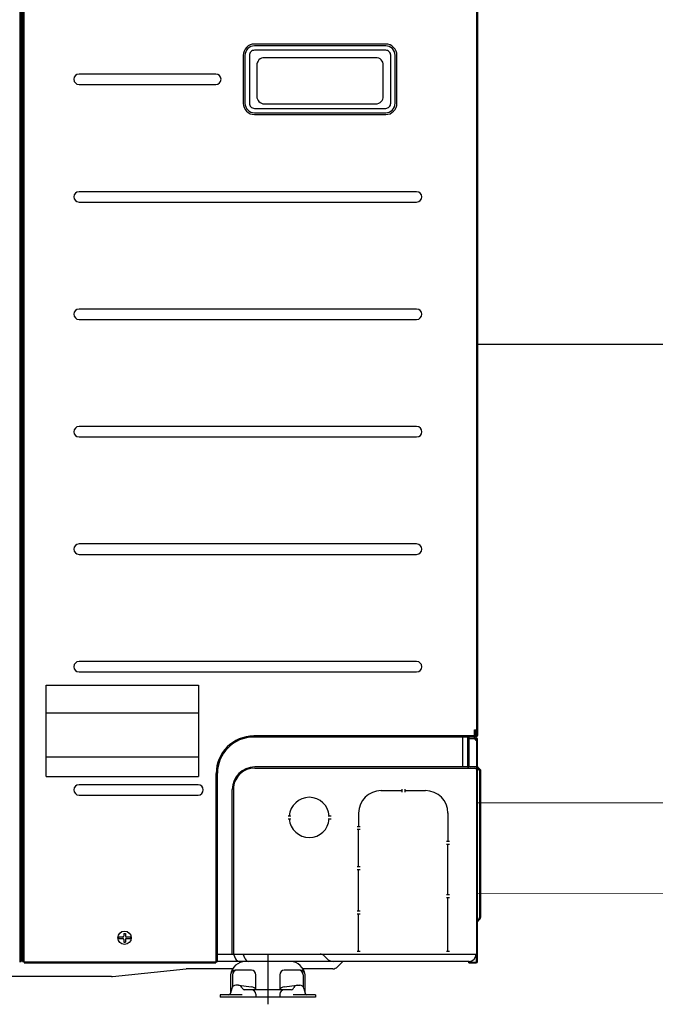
# Model space of a CAD drawing. Header units: millimetres. Extents: x 50532 to 99257, y 49161 to 61325.
# Tile 140 of 256: x 76499 to 76653, y 51484 to 51722. Entities that reach past the tile are written whole.
import ezdxf

# ---------------------------------------------------------------- set-up
doc = ezdxf.new("R2010")
doc.units = ezdxf.units.MM
doc.linetypes.add('CENTER', pattern=[2, 1.25, -0.25, 0.25, -0.25])
doc.layers.add('AQUAREA', color=7, linetype='Continuous')
doc.layers.add('REFRIGERANTE', color=251, linetype='Continuous')
doc.layers.add('COLLEGAMENTI ELETTRICI', color=3, linetype='Continuous', lineweight=30)

# ---------------------------------------------------------------- blocks, each defined once
blk = doc.blocks.new('SPLIT')
at = {"layer": 'AQUAREA'}
for p, q in [((25185.55, -308.12), (25185.55, -1446.86)), ((25038.2, -999.2), (25038.2, -1020)), ((25117.62, -994.2), (25043.2, -994.2)), ((25122.62, -1020), (25122.62, -999.2)), ((25043.2, -1025), (25117.62, -1025)), ((25185.53, -1447.09), (25036.11, -1447.09)), ((25184.55, -1447.86), (25036.11, -1447.86)), ((25184.78, -1448.84), (25184.78, -1467.54)), ((25185.55, -1597.64), (25185.55, -1448.84)), ((25011.11, -1598.64), (25011.11, -1472.09)), ((25011.88, -1597.66), (25011.88, -1472)), ((25185.55, -1467.74), (25036.82, -1467.74)), ((25036.82, -1468.51), (25185.55, -1468.51)), ((25185.09, -1468.26), (25186.58, -1469.67)), ((25186.88, -1470.4), (25186.88, -1568.4)), ((25021.82, -1592.69), (25021.82, -1482.74)), ((25022.66, -1481.33), (25022.66, -1592.69)), ((25034.65, -1603.54), (25023.74, -1603.54)), ((25067.41, -1603.54), (25056.5, -1603.54)), ((25179.6, -1598.64), (25184.55, -1598.64)), ((25020.74, -1606.54), (25020.74, -1618.74)), ((25037.65, -1616.54), (25037.65, -1606.54)), ((25053.5, -1606.54), (25053.5, -1616.54)), ((25070.41, -1618.74), (25070.41, -1606.54))]:
    blk.add_line(p, q, dxfattribs=at)
for points in [[(24880.07, -305.76), (24880.07, -1597.66)], [(24880.84, -305.76), (24880.84, -1597.66)], [(24881.82, -305.76), (24881.82, -1597.66)], [(24882.66, -305.76), (24882.66, -1597.66)], [(25183.31, -305.76), (25183.31, -306.61), (25184.78, -308.53), (25184.78, -1446.86)], [(24881.82, -995.07), (24882.66, -995.07)], [(24881.82, -1012.92), (24882.66, -1012.92)], [(24880.84, -1102.24), (24882.87, -1102.24)], [(24881.82, -1114.14), (24882.66, -1114.14)], [(24881.82, -1119.11), (24882.66, -1119.11)], [(24881.82, -1127.02), (24882.87, -1127.02)], [(24881.82, -1136.96), (24882.66, -1136.96)], [(24881.82, -1141.93), (24882.66, -1141.93)], [(24881.82, -1391.97), (24882.66, -1391.97)], [(24881.82, -1391.97), (24882.66, -1391.97)], [(24881.82, -1391.97), (24882.66, -1391.97)], [(24880.84, -1399.88), (24882.87, -1399.88)], [(24881.82, -1409.82), (24882.66, -1409.82)], [(24897.52, -1474.25), (24897.52, -1413.23)], [(24897.52, -1413.23), (24999.4, -1413.23)], [(24999.4, -1413.23), (24999.4, -1474.25)], [(24881.82, -1414.79), (24882.66, -1414.79)], [(24897.52, -1431.56), (24999.4, -1431.56)], [(24897.52, -1431.66), (24999.4, -1431.66)], [(25183.59, -1442.89), (25184.36, -1442.89)], [(25184.36, -1447.86), (25184.36, -1442.89)], [(25175.54, -1447.86), (25175.54, -1467.74)], [(25178.83, -1447.86), (25178.83, -1467.51)], [(25179.6, -1447.86), (25179.6, -1466.74)], [(25179.6, -1448.84), (25185.55, -1448.84)], [(25183.59, -1448.63), (25183.59, -1448.63), (25183.59, -1448.7), (25183.59, -1448.77), (25183.59, -1448.84)], [(24897.52, -1461.09), (24999.4, -1461.09)], [(25184.78, -1469.51), (25184.78, -1592.69)], [(24897.52, -1474.25), (24999.4, -1474.25)], [(25121.08, -1483.56), (25134.94, -1483.56)], [(25134.94, -1482.58), (25134.94, -1484.61)], [(25136.97, -1482.58), (25136.97, -1484.61)], [(25136.97, -1483.56), (25150.83, -1483.56)], [(25106.17, -1498.47), (25106.17, -1507.43)], [(25165.74, -1498.47), (25165.74, -1517.3)], [(25059.06, -1500.43), (25061.02, -1500.43)], [(25059.06, -1502.46), (25061.02, -1502.46)], [(25085.87, -1500.43), (25087.83, -1500.43)], [(25085.87, -1502.46), (25087.83, -1502.46)], [(25105.19, -1507.43), (25107.22, -1507.43)], [(25105.19, -1509.39), (25107.22, -1509.39)], [(25106.17, -1534.17), (25106.17, -1509.39)], [(25164.76, -1517.3), (25166.72, -1517.3)], [(25164.76, -1519.33), (25166.72, -1519.33)], [(25165.74, -1553), (25165.74, -1519.33)], [(25105.19, -1534.17), (25107.22, -1534.17)], [(25105.19, -1536.2), (25107.22, -1536.2)], [(25106.17, -1563.92), (25106.17, -1536.2)], [(25164.76, -1553), (25166.72, -1553)], [(25164.76, -1555.03), (25166.72, -1555.03)], [(25165.74, -1590.73), (25165.74, -1555.03)], [(25105.19, -1563.92), (25107.22, -1563.92)], [(25105.19, -1565.95), (25107.22, -1565.95)], [(25106.17, -1590.73), (25106.17, -1565.95)], [(25185.2, -1570.29), (25185.2, -1570.29), (25185.13, -1570.29), (25185.13, -1570.36), (25185.06, -1570.43), (25185.06, -1570.5), (25184.99, -1570.5), (25184.99, -1570.57), (25184.99, -1570.64), (25184.92, -1570.64), (25184.92, -1570.71), (25184.92, -1570.78), (25184.92, -1570.85), (25184.92, -1570.92), (25184.85, -1570.92), (25184.85, -1570.99), (25184.85, -1571.06), (25184.85, -1571.13)], [(25185.2, -1570.29), (25186.74, -1568.75)], [(25185.69, -1570.78), (25185.69, -1570.78), (25185.62, -1570.85), (25185.62, -1570.92), (25185.62, -1570.99), (25185.55, -1570.99), (25185.55, -1571.06), (25185.55, -1571.13)], [(25185.69, -1570.78), (25187.23, -1569.24)], [(25186.74, -1568.75), (25186.74, -1568.75), (25186.74, -1568.68), (25186.81, -1568.68), (25186.81, -1568.61), (25186.81, -1568.54), (25186.88, -1568.54), (25186.88, -1568.47), (25186.88, -1568.4)], [(25187.23, -1569.24), (25187.23, -1569.24), (25187.23, -1569.17), (25187.3, -1569.17), (25187.3, -1569.1), (25187.37, -1569.1), (25187.37, -1569.03), (25187.37, -1568.96), (25187.44, -1568.96), (25187.44, -1568.89), (25187.44, -1568.82), (25187.51, -1568.82), (25187.51, -1568.75), (25187.51, -1568.68), (25187.51, -1568.61), (25187.51, -1568.54), (25187.58, -1568.54), (25187.58, -1568.47), (25187.58, -1568.4)], [(24945.94, -1581.21), (24945.94, -1582.4)], [(24945.94, -1581.21), (24948.81, -1581.21)], [(24945.94, -1582.4), (24948.81, -1582.4)], [(24948.81, -1581.21), (24948.88, -1581.21), (24948.95, -1581.21), (24949.02, -1581.21), (24949.02, -1581.14), (24949.09, -1581.14), (24949.16, -1581.14), (24949.16, -1581.07), (24949.23, -1581.07), (24949.23, -1581), (24949.3, -1581), (24949.3, -1580.93), (24949.3, -1580.86), (24949.3, -1580.79), (24949.37, -1580.79), (24949.37, -1580.72)], [(24949.37, -1582.89), (24949.37, -1582.89), (24949.37, -1582.82), (24949.3, -1582.82), (24949.3, -1582.75), (24949.3, -1582.68), (24949.3, -1582.61), (24949.23, -1582.61), (24949.23, -1582.54), (24949.16, -1582.54), (24949.16, -1582.47), (24949.09, -1582.47), (24949.02, -1582.47), (24949.02, -1582.4), (24948.95, -1582.4), (24948.88, -1582.4), (24948.81, -1582.4)], [(24949.37, -1578.9), (24950.56, -1578.9)], [(24949.37, -1578.9), (24949.37, -1580.72)], [(24949.37, -1582.89), (24949.37, -1584.71)], [(24950.56, -1578.9), (24950.56, -1580.72)], [(24950.56, -1580.72), (24950.56, -1580.72), (24950.56, -1580.79), (24950.56, -1580.86), (24950.56, -1580.93), (24950.63, -1581), (24950.63, -1581.07), (24950.7, -1581.07), (24950.7, -1581.14), (24950.77, -1581.14), (24950.84, -1581.14), (24950.84, -1581.21), (24950.91, -1581.21), (24950.98, -1581.21), (24951.05, -1581.21)], [(24951.05, -1582.4), (24951.05, -1582.4), (24950.98, -1582.4), (24950.91, -1582.4), (24950.84, -1582.4), (24950.84, -1582.47), (24950.77, -1582.47), (24950.7, -1582.47), (24950.7, -1582.54), (24950.63, -1582.54), (24950.63, -1582.61), (24950.56, -1582.68), (24950.56, -1582.75), (24950.56, -1582.82), (24950.56, -1582.89)], [(24950.56, -1582.89), (24950.56, -1584.71)], [(24951.05, -1581.21), (24953.92, -1581.21)], [(24951.05, -1582.4), (24953.92, -1582.4)], [(24953.92, -1581.21), (24953.92, -1582.4)], [(24949.37, -1584.71), (24950.56, -1584.71)], [(25105.19, -1590.73), (25107.22, -1590.73)], [(25164.76, -1590.73), (25166.72, -1590.73)], [(25011.88, -1592.69), (25185.55, -1592.69)], [(25022.74, -1592.69), (25024.07, -1595.84)], [(25030.5, -1595.84), (25029.17, -1592.69)], [(25085.87, -1596.54), (25083.22, -1593.88)], [(25184.85, -1597.64), (25184.85, -1592.69)], [(24879.86, -1597.66), (24880.84, -1597.66)], [(24881.82, -1597.66), (24882.87, -1597.66)], [(24882.87, -1597.66), (24882.87, -1598.64)], [(24882.87, -1597.87), (25010.9, -1597.87)], [(24882.87, -1598.64), (25010.9, -1598.64)], [(24941.81, -1607.6), (24991.02, -1602.63)], [(24991.37, -1602.63), (24991.37, -1602.63), (24991.3, -1602.63), (24991.23, -1602.63), (24991.16, -1602.63), (24991.09, -1602.63), (24991.02, -1602.63)], [(25022.1, -1602.63), (24991.16, -1602.63)], [(25010.9, -1597.66), (25010.9, -1598.64)], [(25010.9, -1597.66), (25011.88, -1597.66)], [(25179.95, -1597.66), (25011.88, -1597.66)], [(25088.92, -1602.63), (25069, -1602.63)], [(25095.67, -1597.66), (25092.03, -1601.3)], [(25179.6, -1598.01), (25184.48, -1598.01)], [(25179.6, -1598.64), (25179.6, -1598.01)], [(24941.32, -1607.6), (24632.2, -1607.6)], [(24941.32, -1607.6), (24941.39, -1607.6), (24941.46, -1607.6), (24941.53, -1607.6), (24941.6, -1607.6), (24941.67, -1607.6), (24941.74, -1607.6), (24941.81, -1607.6)], [(25021.9, -1606.48), (25021.9, -1614.78)], [(25069.15, -1606.54), (25069.15, -1614.63)], [(25021.47, -1615.75), (25020.74, -1618.76)], [(25025.99, -1613.49), (25024.15, -1613.49)], [(25025.99, -1613.49), (25034.6, -1614.54)], [(25034.6, -1616.54), (25029.77, -1616.54)], [(25061.38, -1616.54), (25034.6, -1616.54)], [(25056.55, -1614.54), (25065.16, -1613.49)], [(25065.16, -1613.49), (25066.99, -1613.49)], [(25069.67, -1615.8), (25070.41, -1618.74)], [(25028.51, -1619.9), (25013.81, -1619.9)], [(25013.81, -1619.9), (25013.81, -1621.47)], [(25077.34, -1621.47), (25013.81, -1621.47)], [(25037.65, -1619.48), (25037.65, -1621.47)], [(25053.5, -1619.48), (25053.5, -1621.47)], [(25077.34, -1619.9), (25062.53, -1619.9)], [(25077.34, -1619.9), (25077.34, -1621.47)]]:
    blk.add_lwpolyline(points, dxfattribs=at)
for points in [[(25029.1, -992.6), (25029.1, -1024.64, 0.414214), (25036.6, -1032.14), (25124.22, -1032.14, 0.414214), (25131.72, -1024.64), (25131.72, -992.6, 0.414214), (25124.22, -985.1), (25036.6, -985.1, 0.414214)], [(25030.3, -992.6), (25030.3, -1024.64, 0.414214), (25036.6, -1030.95), (25124.22, -1030.95, 0.414214), (25130.53, -1024.64), (25130.53, -992.6, 0.414214), (25124.22, -986.29), (25036.6, -986.29, 0.414214)], [(25033.24, -992.6), (25033.24, -1024.64, 0.414214), (25036.6, -1028.01), (25124.22, -1028.01, 0.414214), (25127.59, -1024.64), (25127.59, -992.6, 0.414214), (25124.22, -989.23), (25036.6, -989.23, 0.414214)], [(24919.55, -1005.16, 1), (24919.55, -1012.09), (25010.88, -1012.09, 1), (25010.88, -1005.16)], [(24919.55, -1083.64, 1), (24919.55, -1090.57), (25144.88, -1090.57, 1), (25144.88, -1083.64)], [(24919.55, -1162.01, 1), (24919.55, -1168.94), (25144.88, -1168.94, 1), (25144.88, -1162.01)], [(24919.55, -1240.49, 1), (24919.55, -1247.43), (25144.88, -1247.43, 1), (25144.88, -1240.49)], [(24919.55, -1318.87, 1), (24919.55, -1325.8), (25144.88, -1325.8, 1), (25144.88, -1318.87)], [(24919.55, -1397.35, 1), (24919.55, -1404.28), (25144.88, -1404.28, 1), (25144.88, -1397.35)], [(24919.55, -1479.64, 1), (24919.55, -1486.57), (24999.05, -1486.57, 1), (24999.05, -1479.64)]]:
    blk.add_lwpolyline(points, format="xyb", close=True, dxfattribs=at)
for points in [[(25184.57, -1450.1), (25183.94, -1449.54, -0.216385), (25183.59, -1448.79), (25183.59, -1442.89)], [(25184.36, -1447.86), (25184.36, -1448.34, 0.216283), (25184.71, -1449.09), (25185.13, -1449.47)], [(25185.69, -1467.88), (25187.28, -1469.38, -0.204998), (25187.58, -1470.11), (25187.58, -1568.4)]]:
    blk.add_lwpolyline(points, format="xyb", dxfattribs=at)
at = {"layer": 'AQUAREA', "ltscale": 20}
blk.add_lwpolyline([(25045.55, -1592.97), (25045.55, -1626.27)], dxfattribs=at)
at = {"layer": 'AQUAREA'}
for centre, radius, start, end in [((25043.2, -999.2), 5, 90, 180), ((25117.62, -999.2), 5, 0, 90), ((25043.2, -1020), 5, 180, 270), ((25117.62, -1020), 5, 270, 0), ((25036.11, -1472.09), 25, 90, 180), ((25036.12, -1472.09), 24.23, 90.00082, 179.80095), ((25184.41, -1446.86), 0.37, 270, 0), ((25184.55, -1446.86), 1, 270, 0), ((25183.52, -1451.18), 1.51, 33.2092, 45.44524), ((25184.07, -1450.55), 1.51, 11.80064, 45.44524), ((25036.82, -1482.74), 15, 90, 180), ((25036.82, -1482.74), 14.23, 90, 174.32562), ((25179.83, -1467.51), 1, 180, 270), ((25180.6, -1466.74), 1, 180, 270), ((25183.78, -1469.51), 1, 0, 90), ((25185.78, -1467.54), 1, 180, 226.33373), ((25186.39, -1467.15), 1, 213.87541, 226.33373), ((25185.88, -1470.4), 1, 360, 46.33373), ((25121.17, -1498.56), 15, 90, 180), ((25150.74, -1498.56), 15, 0, 90), ((25073.24, -1501.44), 13.39, 4.3466, 175.6534), ((25073.24, -1501.44), 13.39, 184.3466, 355.6534), ((25026.98, -1594.53), 3.19, 204.18772, 258.47587), ((25033.42, -1594.53), 3.19, 204.18772, 258.47587), ((25080.17, -1597.15), 4.47, 47.09233, 86.85195), ((25089.69, -1590.66), 7.01, 236.99431, 266.82574), ((25179.38, -1592.49), 5.2, 276.3739, 357.8124), ((25030.73, -1607.72), 10.06, 90.4949, 173.25443), ((25023.74, -1606.54), 3, 90, 180), ((25024.9, -1606.54), 3, 90, 180), ((25034.65, -1606.54), 3, 0, 90), ((25056.5, -1606.54), 3, 90, 180), ((25060.34, -1607.8), 10.14, 7.13192, 88.51383), ((25066.15, -1606.54), 3, 0, 90), ((25067.41, -1606.54), 3, 0, 90), ((25088.26, -1596.78), 5.89, 276.40862, 309.84204), ((25184.48, -1597.64), 0.37, 270, 0), ((25184.55, -1597.64), 1, 270, 0), ((25024.31, -1616.4), 2.91, 93.15001, 167.11631), ((25025.52, -1616.59), 3.13, 31.30399, 81.30973), ((25030.33, -1614.4), 2.21, 194.70581, 255.29419), ((25034.31, -1618.31), 3.78, 27.97837, 85.55029), ((25034.65, -1619.54), 3, 0, 90), ((25056.84, -1618.31), 3.78, 94.44971, 152.02163), ((25056.5, -1619.54), 3, 90, 180), ((25060.82, -1614.4), 2.21, 284.70581, 345.29419), ((25065.63, -1616.59), 3.13, 98.69027, 148.69601), ((25066.83, -1616.4), 2.91, 12.88369, 86.84999), ((25019.35, -1618.5), 1.41, 279.65581, 350.34419), ((25071.8, -1618.5), 1.41, 189.65581, 260.34419)]:
    blk.add_arc(centre, radius, start, end, dxfattribs=at)
blk.add_open_spline([(24954.4, -1581.8), (24954.4, -1579.34), (24952.41, -1577.34), (24949.94, -1577.34), (24947.47, -1577.34), (24945.48, -1579.34), (24945.48, -1581.8), (24945.48, -1584.27), (24947.47, -1586.27), (24949.94, -1586.27), (24952.41, -1586.27), (24954.4, -1584.27), (24954.4, -1581.8)], degree=3, knots=[0, 0, 0, 0, 1, 1, 1, 2, 2, 2, 3, 3, 3, 4, 4, 4, 4], dxfattribs=at)

msp = doc.modelspace()

# ---------------------------------------------------------------- linework, layer by layer
at = {"layer": 'COLLEGAMENTI ELETTRICI', "linetype": 'CENTER', "lineweight": 30, "ltscale": 200}
msp.add_line((76609.51, 51643.87, 0), (76858.18, 51643.87, 0), dxfattribs=at)
at = {"layer": 'REFRIGERANTE', "lineweight": 13}
for p, q in [((76609.51, 51532.83, 0), (76809.19, 51532.83, 0)), ((76609.51, 51510.82, 0), (76776.92, 51510.63, 0))]:
    msp.add_line(p, q, dxfattribs=at)

# ---------------------------------------------------------------- block references
at = {"lineweight": 13, "xscale": 0.3627524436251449, "yscale": 0.3627524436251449, "zscale": 0.3627524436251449}
msp.add_blockref('SPLIT', (67473.66, 52073.92, 0), dxfattribs=at)

doc.saveas('drawing.dxf')
